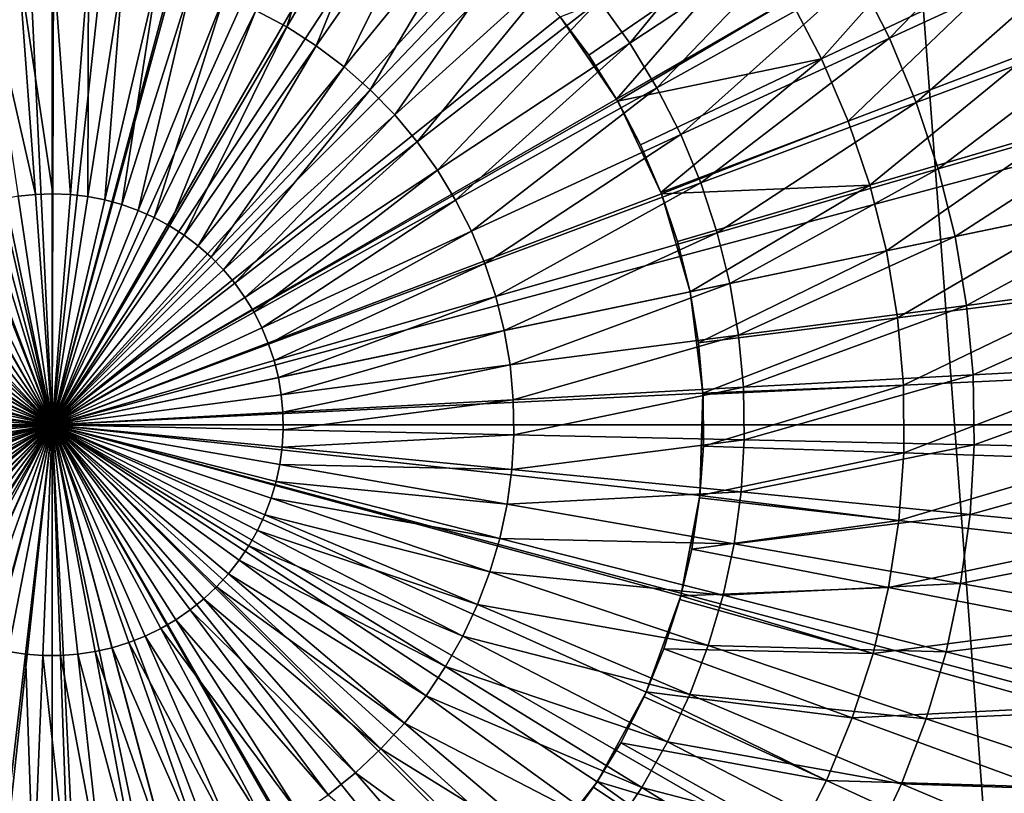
# Model space of a CAD drawing. Extents: x -922 to 922, y -424 to 424.
# Tile 50 of 71: x -1 to 26, y -10 to 11. Entities that reach past the tile are written whole.
import ezdxf

# ---------------------------------------------------------------- set-up
doc = ezdxf.new("R2010")
doc.units = 0
doc.linetypes.add('SOLIDLINE', pattern=[0])
doc.layers.add('Ablaufrosette_Modell_1', color=252, linetype='SOLIDLINE')
doc.layers.add('BE3C_Starlet_Oval_Sil_2740CFXXK', color=252, linetype='SOLIDLINE')

msp = doc.modelspace()

# ---------------------------------------------------------------- linework, layer by layer
at = {"layer": 'Ablaufrosette_Modell_1', "color": 252}
for points in [[(-3.56964, 17.1321, 140.5), (-0.84564, 17.4796, 140.5), (0, 0, 140.5)], [(0, 0, 140.5), (-0.84564, 17.4796, 140.5), (1.89917, 17.3966, 140.5)], [(0, 0, 140.5), (1.89917, 17.3966, 140.5), (4.59723, 16.8854, 140.5)], [(0, 0, 140.5), (-6.20573, 16.3627, 140.5), (-3.56964, 17.1321, 140.5)], [(4.59723, 16.8854, 140.5), (7.18208, 15.9583, 140.5), (0, 0, 140.5)], [(6.29853, 10.6845, 160.114), (8.2038, 16.6855, 159.69), (5.47244, 11.1303, 160.114)], [(6.29853, 10.6845, 160.114), (9.44221, 16.0173, 159.69), (8.2038, 16.6855, 159.69)], [(0, 0, 140.5), (-8.68902, 15.1905, 140.5), (-6.20573, 16.3627, 140.5)], [(0, 0, 140.5), (7.18208, 15.9583, 140.5), (9.59009, 14.6383, 140.5)], [(7.08855, 10.1776, 160.114), (9.44221, 16.0173, 159.69), (6.29853, 10.6845, 160.114)], [(7.08855, 10.1776, 160.114), (10.6265, 15.2573, 159.69), (9.44221, 16.0173, 159.69)], [(-10.9584, 13.6442, 140.5), (-8.68902, 15.1905, 140.5), (0, 0, 140.5)], [(7.83796, 9.61231, 160.114), (10.6265, 15.2573, 159.69), (7.08855, 10.1776, 160.114)], [(7.83796, 9.61231, 160.114), (11.75, 14.4099, 159.69), (10.6265, 15.2573, 159.69)], [(15.5124, 10.2505, 159.69), (19.5747, 15.1804, 159.113), (14.6928, 11.3943, 159.69)], [(15.5124, 10.2505, 159.69), (20.6668, 13.6565, 159.113), (19.5747, 15.1804, 159.113)], [(22.4901, 10.3832, 159.113), (27.0234, 15.0528, 158.383), (21.6404, 12.0544, 159.113)], [(22.4901, 10.3832, 159.113), (28.0844, 12.966, 158.383), (27.0234, 15.0528, 158.383)], [(0, 0, 140.5), (9.59009, 14.6383, 140.5), (11.762, 12.9579, 140.5)], [(8.54248, 8.992, 160.114), (11.75, 14.4099, 159.69), (7.83796, 9.61231, 160.114)], [(8.54248, 8.992, 160.114), (12.8061, 13.48, 159.69), (11.75, 14.4099, 159.69)], [(30.364, 14.4443, 156.5), (26.4063, 10.075, 157.208), (25.5224, 12.1411, 157.208)], [(24.4771, 14.1305, 157.208), (20.6679, 9.83182, 157.798), (19.8215, 11.4428, 157.798)], [(25.5224, 12.1411, 157.208), (20.6679, 9.83182, 157.798), (24.4771, 14.1305, 157.208)], [(0, 0, 140.5), (-12.9579, 11.762, 140.5), (-10.9584, 13.6442, 140.5)], [(16.2432, 9.04798, 159.69), (20.6668, 13.6565, 159.113), (15.5124, 10.2505, 159.69)], [(16.2432, 9.04798, 159.69), (21.6404, 12.0544, 159.113), (20.6668, 13.6565, 159.113)], [(9.19807, 8.32019, 160.114), (12.8061, 13.48, 159.69), (8.54248, 8.992, 160.114)], [(9.19807, 8.32019, 160.114), (13.7889, 12.4729, 159.69), (12.8061, 13.48, 159.69)], [(18.8497, 12.9815, 157.798), (14.4128, 9.92584, 158.272), (13.6411, 10.9561, 158.272)], [(18.8497, 12.9815, 157.798), (15.1558, 8.74936, 158.272), (14.4128, 9.92584, 158.272)], [(19.8215, 11.4428, 157.798), (15.1558, 8.74936, 158.272), (18.8497, 12.9815, 157.798)], [(23.2109, 8.65257, 159.113), (28.0844, 12.966, 158.383), (22.4901, 10.3832, 159.113)], [(23.2109, 8.65257, 159.113), (28.9846, 10.8049, 158.383), (28.0844, 12.966, 158.383)], [(11.762, 12.9579, 140.5), (13.6442, 10.9584, 140.5), (0, 0, 140.5)], [(9.80097, 7.60073, 160.114), (13.7889, 12.4729, 159.69), (9.19807, 8.32019, 160.114)], [(9.80097, 7.60073, 160.114), (14.6928, 11.3943, 159.69), (13.7889, 12.4729, 159.69)], [(-0.45213, 6.18731, 160.384), (-0.90391, 12.3698, 160.114), (-1.83684, 12.2661, 160.114)], [(-0.45213, 6.18731, 160.384), (-1.83684, 12.2661, 160.114), (-0.91877, 6.1354, 160.384)], [(0.0171, 6.20378, 160.384), (0.03419, 12.4028, 160.114), (-0.90391, 12.3698, 160.114)], [(0.0171, 6.20378, 160.384), (-0.90391, 12.3698, 160.114), (-0.45213, 6.18731, 160.384)], [(0.48624, 6.18472, 160.384), (0.03419, 12.4028, 160.114), (0.0171, 6.20378, 160.384)], [(0.48624, 6.18472, 160.384), (0.9721, 12.3647, 160.114), (0.03419, 12.4028, 160.114)], [(0.95259, 6.13024, 160.384), (0.9721, 12.3647, 160.114), (0.48624, 6.18472, 160.384)], [(0.95259, 6.13024, 160.384), (1.90444, 12.2557, 160.114), (0.9721, 12.3647, 160.114)], [(1.41348, 6.04064, 160.384), (1.90444, 12.2557, 160.114), (0.95259, 6.13024, 160.384)], [(1.41348, 6.04064, 160.384), (2.82588, 12.0766, 160.114), (1.90444, 12.2557, 160.114)], [(1.86628, 5.91644, 160.384), (2.82588, 12.0766, 160.114), (1.41348, 6.04064, 160.384)], [(1.86628, 5.91644, 160.384), (3.73112, 11.8283, 160.114), (2.82588, 12.0766, 160.114)], [(16.881, 7.79361, 159.69), (21.6404, 12.0544, 159.113), (16.2432, 9.04798, 159.69)], [(16.881, 7.79361, 159.69), (22.4901, 10.3832, 159.113), (21.6404, 12.0544, 159.113)], [(25.5224, 12.1411, 157.208), (21.3837, 8.15867, 157.798), (20.6679, 9.83182, 157.798)], [(26.4063, 10.075, 157.208), (21.3837, 8.15867, 157.798), (25.5224, 12.1411, 157.208)], [(0, 0, 140.5), (-14.6383, 9.59009, 140.5), (-12.9579, 11.762, 140.5)], [(2.30839, 5.75835, 160.384), (3.73112, 11.8283, 160.114), (1.86628, 5.91644, 160.384)], [(2.30839, 5.75835, 160.384), (4.615, 11.5123, 160.114), (3.73112, 11.8283, 160.114)], [(2.73727, 5.56728, 160.384), (4.615, 11.5123, 160.114), (2.30839, 5.75835, 160.384)], [(2.73727, 5.56728, 160.384), (5.47244, 11.1303, 160.114), (4.615, 11.5123, 160.114)], [(10.3477, 6.83772, 160.114), (14.6928, 11.3943, 159.69), (9.80097, 7.60073, 160.114)], [(10.3477, 6.83772, 160.114), (15.5124, 10.2505, 159.69), (14.6928, 11.3943, 159.69)], [(19.8215, 11.4428, 157.798), (15.1882, 8.6878, 158.272), (15.1558, 8.74936, 158.272)], [(20.6679, 9.83182, 157.798), (15.1882, 8.6878, 158.272), (19.8215, 11.4428, 157.798)], [(3.15048, 5.34431, 160.384), (5.47244, 11.1303, 160.114), (2.73727, 5.56728, 160.384)], [(3.15048, 5.34431, 160.384), (6.29853, 10.6845, 160.114), (5.47244, 11.1303, 160.114)], [(0, 0, 140.5), (13.6442, 10.9584, 140.5), (15.1905, 8.68902, 140.5)], [(13.6442, 10.9584, 140.5), (13.6411, 10.9561, 158.272), (14.4128, 9.92584, 158.272)], [(15.1558, 8.74936, 158.272), (15.1905, 8.68902, 140.5), (13.6442, 10.9584, 140.5)], [(15.1558, 8.74936, 158.272), (13.6442, 10.9584, 140.5), (14.4128, 9.92584, 158.272)], [(3.54564, 5.09074, 160.384), (6.29853, 10.6845, 160.114), (3.15048, 5.34431, 160.384)], [(3.54564, 5.09074, 160.384), (7.08855, 10.1776, 160.114), (6.29853, 10.6845, 160.114)], [(23.7988, 6.87237, 159.113), (28.9846, 10.8049, 158.383), (23.2109, 8.65257, 159.113)], [(23.7988, 6.87237, 159.113), (29.7187, 8.58185, 158.383), (28.9846, 10.8049, 158.383)], [(17.4221, 6.4946, 159.69), (22.4901, 10.3832, 159.113), (16.881, 7.79361, 159.69)], [(17.4221, 6.4946, 159.69), (23.2109, 8.65257, 159.113), (22.4901, 10.3832, 159.113)], [(3.92049, 4.80801, 160.384), (7.08855, 10.1776, 160.114), (3.54564, 5.09074, 160.384)], [(3.92049, 4.80801, 160.384), (7.83796, 9.61231, 160.114), (7.08855, 10.1776, 160.114)], [(10.8352, 6.03555, 160.114), (15.5124, 10.2505, 159.69), (10.3477, 6.83772, 160.114)], [(10.8352, 6.03555, 160.114), (16.2432, 9.04798, 159.69), (15.5124, 10.2505, 159.69)], [(26.4063, 10.075, 157.208), (21.9643, 6.43394, 157.798), (21.3837, 8.15867, 157.798)], [(26.4063, 10.075, 157.208), (27.1233, 7.94513, 157.208), (21.9643, 6.43394, 157.798)], [(20.6679, 9.83182, 157.798), (15.803, 7.51757, 158.272), (15.1882, 8.6878, 158.272)], [(16.3504, 6.23826, 158.272), (15.803, 7.51757, 158.272), (20.6679, 9.83182, 157.798)], [(20.6679, 9.83182, 157.798), (21.3837, 8.15867, 157.798), (16.3504, 6.23826, 158.272)], [(-15.9583, 7.18208, 140.5), (-14.6383, 9.59009, 140.5), (0, 0, 140.5)], [(4.27289, 4.49774, 160.384), (7.83796, 9.61231, 160.114), (3.92049, 4.80801, 160.384)], [(4.27289, 4.49774, 160.384), (8.54248, 8.992, 160.114), (7.83796, 9.61231, 160.114)], [(11.2607, 5.19881, 160.114), (16.2432, 9.04798, 159.69), (10.8352, 6.03555, 160.114)], [(11.2607, 5.19881, 160.114), (16.881, 7.79361, 159.69), (16.2432, 9.04798, 159.69)], [(4.60081, 4.1617, 160.384), (8.54248, 8.992, 160.114), (4.27289, 4.49774, 160.384)], [(4.60081, 4.1617, 160.384), (9.19807, 8.32019, 160.114), (8.54248, 8.992, 160.114)], [(15.1882, 8.6878, 158.272), (15.1905, 8.68902, 140.5), (15.1558, 8.74936, 158.272)], [(0, 0, 140.5), (15.1905, 8.68902, 140.5), (16.3627, 6.20573, 140.5)], [(15.1882, 8.6878, 158.272), (15.803, 7.51757, 158.272), (15.1905, 8.68902, 140.5)], [(15.1905, 8.68902, 140.5), (15.803, 7.51757, 158.272), (16.3504, 6.23826, 158.272)], [(15.1905, 8.68902, 140.5), (16.3504, 6.23826, 158.272), (16.3627, 6.20573, 140.5)], [(17.8634, 5.15839, 159.69), (23.2109, 8.65257, 159.113), (17.4221, 6.4946, 159.69)], [(17.8634, 5.15839, 159.69), (23.7988, 6.87237, 159.113), (23.2109, 8.65257, 159.113)], [(24.2504, 5.05281, 159.113), (29.7187, 8.58185, 158.383), (23.7988, 6.87237, 159.113)], [(24.2504, 5.05281, 159.113), (30.2826, 6.30969, 158.383), (29.7187, 8.58185, 158.383)], [(4.90238, 3.80183, 160.384), (9.19807, 8.32019, 160.114), (4.60081, 4.1617, 160.384)], [(4.90238, 3.80183, 160.384), (9.80097, 7.60073, 160.114), (9.19807, 8.32019, 160.114)], [(21.3837, 8.15867, 157.798), (16.3615, 6.2053, 158.272), (16.3504, 6.23826, 158.272)], [(21.3837, 8.15867, 157.798), (21.9643, 6.43394, 157.798), (16.3615, 6.2053, 158.272)], [(27.1233, 7.94513, 157.208), (22.4061, 4.66853, 157.798), (21.9643, 6.43394, 157.798)], [(27.6688, 5.76506, 157.208), (22.4061, 4.66853, 157.798), (27.1233, 7.94513, 157.208)], [(11.6216, 4.3323, 160.114), (16.881, 7.79361, 159.69), (11.2607, 5.19881, 160.114)], [(11.6216, 4.3323, 160.114), (17.4221, 6.4946, 159.69), (16.881, 7.79361, 159.69)], [(5.17587, 3.42018, 160.384), (9.80097, 7.60073, 160.114), (4.90238, 3.80183, 160.384)], [(5.17587, 3.42018, 160.384), (10.3477, 6.83772, 160.114), (9.80097, 7.60073, 160.114)], [(0, 0, 140.5), (-16.8854, 4.59723, 140.5), (-15.9583, 7.18208, 140.5)], [(5.41971, 3.01894, 160.384), (10.3477, 6.83772, 160.114), (5.17587, 3.42018, 160.384)], [(5.41971, 3.01894, 160.384), (10.8352, 6.03555, 160.114), (10.3477, 6.83772, 160.114)], [(18.2023, 3.79263, 159.69), (23.7988, 6.87237, 159.113), (17.8634, 5.15839, 159.69)], [(18.2023, 3.79263, 159.69), (24.2504, 5.05281, 159.113), (23.7988, 6.87237, 159.113)], [(11.916, 3.44096, 160.114), (17.4221, 6.4946, 159.69), (11.6216, 4.3323, 160.114)], [(11.916, 3.44096, 160.114), (17.8634, 5.15839, 159.69), (17.4221, 6.4946, 159.69)], [(21.9643, 6.43394, 157.798), (16.7943, 4.9195, 158.272), (16.3615, 6.2053, 158.272)], [(21.9643, 6.43394, 157.798), (17.1321, 3.56964, 158.272), (16.7943, 4.9195, 158.272)], [(22.4061, 4.66853, 157.798), (17.1321, 3.56964, 158.272), (21.9643, 6.43394, 157.798)], [(-0.91877, 6.1354, 160.384), (-1.38015, 6.04834, 160.384), (0, 0, 160.5)], [(-0.45213, 6.18731, 160.384), (-0.91877, 6.1354, 160.384), (0, 0, 160.5)], [(0, 0, 160.5), (0.0171, 6.20378, 160.384), (-0.45213, 6.18731, 160.384)], [(16.3627, 6.20573, 140.5), (17.1321, 3.56964, 140.5), (0, 0, 140.5)], [(0.48624, 6.18472, 160.384), (0.0171, 6.20378, 160.384), (0, 0, 160.5)], [(0.95259, 6.13024, 160.384), (0.48624, 6.18472, 160.384), (0, 0, 160.5)], [(0, 0, 160.5), (1.41348, 6.04064, 160.384), (0.95259, 6.13024, 160.384)], [(16.3627, 6.20573, 140.5), (16.3504, 6.23826, 158.272), (16.3615, 6.2053, 158.272)], [(16.3627, 6.20573, 140.5), (16.3615, 6.2053, 158.272), (16.7943, 4.9195, 158.272)], [(16.3627, 6.20573, 140.5), (16.7943, 4.9195, 158.272), (17.1321, 3.56964, 140.5)], [(24.5631, 3.20432, 159.113), (30.2826, 6.30969, 158.383), (24.2504, 5.05281, 159.113)], [(24.5631, 3.20432, 159.113), (30.6731, 4.00138, 158.383), (30.2826, 6.30969, 158.383)], [(-1.83363, 5.92664, 160.384), (-2.2766, 5.77099, 160.384), (0, 0, 160.5)], [(0, 0, 160.5), (-1.38015, 6.04834, 160.384), (-1.83363, 5.92664, 160.384)], [(1.86628, 5.91644, 160.384), (1.41348, 6.04064, 160.384), (0, 0, 160.5)], [(2.30839, 5.75835, 160.384), (1.86628, 5.91644, 160.384), (0, 0, 160.5)], [(5.6325, 2.60041, 160.384), (10.8352, 6.03555, 160.114), (5.41971, 3.01894, 160.384)], [(5.6325, 2.60041, 160.384), (11.2607, 5.19881, 160.114), (10.8352, 6.03555, 160.114)], [(0, 0, 160.5), (-2.70654, 5.58228, 160.384), (-3.12097, 5.36161, 160.384)], [(-2.2766, 5.77099, 160.384), (-2.70654, 5.58228, 160.384), (0, 0, 160.5)], [(0, 0, 160.5), (2.73727, 5.56728, 160.384), (2.30839, 5.75835, 160.384)], [(3.15048, 5.34431, 160.384), (2.73727, 5.56728, 160.384), (0, 0, 160.5)], [(27.6688, 5.76506, 157.208), (22.7062, 2.8736, 157.798), (22.4061, 4.66853, 157.798)], [(28.0393, 3.54855, 157.208), (22.7062, 2.8736, 157.798), (27.6688, 5.76506, 157.208)], [(-3.12097, 5.36161, 160.384), (-3.51752, 5.11022, 160.384), (0, 0, 160.5)], [(3.54564, 5.09074, 160.384), (3.15048, 5.34431, 160.384), (0, 0, 160.5)], [(-3.51752, 5.11022, 160.384), (-3.89392, 4.82955, 160.384), (0, 0, 160.5)], [(0, 0, 160.5), (3.92049, 4.80801, 160.384), (3.54564, 5.09074, 160.384)], [(5.81304, 2.16698, 160.384), (11.2607, 5.19881, 160.114), (5.6325, 2.60041, 160.384)], [(5.81304, 2.16698, 160.384), (11.6216, 4.3323, 160.114), (11.2607, 5.19881, 160.114)], [(12.1421, 2.52992, 160.114), (17.8634, 5.15839, 159.69), (11.916, 3.44096, 160.114)], [(12.1421, 2.52992, 160.114), (18.2023, 3.79263, 159.69), (17.8634, 5.15839, 159.69)], [(18.437, 2.40515, 159.69), (24.2504, 5.05281, 159.113), (18.2023, 3.79263, 159.69)], [(18.437, 2.40515, 159.69), (24.5631, 3.20432, 159.113), (24.2504, 5.05281, 159.113)], [(0, 0, 160.5), (-3.89392, 4.82955, 160.384), (-4.24802, 4.52123, 160.384)], [(4.27289, 4.49774, 160.384), (3.92049, 4.80801, 160.384), (0, 0, 160.5)], [(17.1321, 3.56964, 140.5), (16.7943, 4.9195, 158.272), (17.1321, 3.56964, 158.272)], [(0, 0, 140.5), (-17.3966, 1.89917, 140.5), (-16.8854, 4.59723, 140.5)], [(-4.24802, 4.52123, 160.384), (-4.57779, 4.18701, 160.384), (0, 0, 160.5)], [(4.60081, 4.1617, 160.384), (4.27289, 4.49774, 160.384), (0, 0, 160.5)], [(22.4061, 4.66853, 157.798), (17.3615, 2.19721, 158.272), (17.1321, 3.56964, 158.272)], [(22.7062, 2.8736, 157.798), (17.3615, 2.19721, 158.272), (22.4061, 4.66853, 157.798)], [(5.96028, 1.72115, 160.384), (11.6216, 4.3323, 160.114), (5.81304, 2.16698, 160.384)], [(5.96028, 1.72115, 160.384), (11.916, 3.44096, 160.114), (11.6216, 4.3323, 160.114)], [(-4.57779, 4.18701, 160.384), (-4.88134, 3.8288, 160.384), (0, 0, 160.5)], [(0, 0, 160.5), (4.90238, 3.80183, 160.384), (4.60081, 4.1617, 160.384)], [(24.7351, 1.33746, 159.113), (30.6731, 4.00138, 158.383), (24.5631, 3.20432, 159.113)], [(24.7351, 1.33746, 159.113), (30.8879, 1.67015, 158.383), (30.6731, 4.00138, 158.383)], [(0, 0, 160.5), (-4.88134, 3.8288, 160.384), (-5.15693, 3.44867, 160.384)], [(5.17587, 3.42018, 160.384), (4.90238, 3.80183, 160.384), (0, 0, 160.5)], [(12.2986, 1.60438, 160.114), (18.2023, 3.79263, 159.69), (12.1421, 2.52992, 160.114)], [(12.2986, 1.60438, 160.114), (18.437, 2.40515, 159.69), (18.2023, 3.79263, 159.69)], [(-5.15693, 3.44867, 160.384), (-5.40298, 3.04878, 160.384), (0, 0, 160.5)], [(0, 0, 140.5), (17.1321, 3.56964, 140.5), (17.4796, 0.84564, 140.5)], [(6.07337, 1.26545, 160.384), (11.916, 3.44096, 160.114), (5.96028, 1.72115, 160.384)], [(6.07337, 1.26545, 160.384), (12.1421, 2.52992, 160.114), (11.916, 3.44096, 160.114)], [(17.1321, 3.56964, 140.5), (17.3615, 2.19721, 158.272), (17.4796, 0.84564, 140.5)], [(17.1321, 3.56964, 140.5), (17.1321, 3.56964, 158.272), (17.3615, 2.19721, 158.272)], [(28.0393, 3.54855, 157.208), (22.8627, 1.06051, 157.798), (22.7062, 2.8736, 157.798)], [(28.2326, 1.3096, 157.208), (22.8627, 1.06051, 157.798), (28.0393, 3.54855, 157.208)], [(5.41971, 3.01894, 160.384), (5.17587, 3.42018, 160.384), (0, 0, 160.5)], [(18.5661, 1.0039, 159.69), (24.5631, 3.20432, 159.113), (18.437, 2.40515, 159.69)], [(18.5661, 1.0039, 159.69), (24.7351, 1.33746, 159.113), (24.5631, 3.20432, 159.113)], [(-5.40298, 3.04878, 160.384), (-5.61808, 2.63143, 160.384), (0, 0, 160.5)], [(0, 0, 160.5), (5.6325, 2.60041, 160.384), (5.41971, 3.01894, 160.384)], [(22.7062, 2.8736, 157.798), (17.4782, 0.84553, 158.272), (17.3615, 2.19721, 158.272)], [(22.8627, 1.06051, 157.798), (17.4782, 0.84553, 158.272), (22.7062, 2.8736, 157.798)], [(0, 0, 160.5), (-5.61808, 2.63143, 160.384), (-5.801, 2.199, 160.384)], [(5.81304, 2.16698, 160.384), (5.6325, 2.60041, 160.384), (0, 0, 160.5)], [(6.15168, 0.8025, 160.384), (12.1421, 2.52992, 160.114), (6.07337, 1.26545, 160.384)], [(6.15168, 0.8025, 160.384), (12.2986, 1.60438, 160.114), (12.1421, 2.52992, 160.114)], [(12.3847, 0.66966, 160.114), (18.437, 2.40515, 159.69), (12.2986, 1.60438, 160.114)], [(12.3847, 0.66966, 160.114), (18.5661, 1.0039, 159.69), (18.437, 2.40515, 159.69)], [(-5.801, 2.199, 160.384), (-5.9507, 1.75398, 160.384), (0, 0, 160.5)], [(5.96028, 1.72115, 160.384), (5.81304, 2.16698, 160.384), (0, 0, 160.5)], [(17.4796, 0.84564, 140.5), (17.3615, 2.19721, 158.272), (17.4782, 0.84553, 158.272)], [(-17.4796, -0.84564, 140.5), (-17.3966, 1.89917, 140.5), (0, 0, 140.5)], [(-5.9507, 1.75398, 160.384), (-6.0663, 1.29892, 160.384), (0, 0, 160.5)], [(0, 0, 160.5), (6.07337, 1.26545, 160.384), (5.96028, 1.72115, 160.384)], [(6.19476, 0.33496, 160.384), (12.2986, 1.60438, 160.114), (6.15168, 0.8025, 160.384)], [(6.19476, 0.33496, 160.384), (12.3847, 0.66966, 160.114), (12.2986, 1.60438, 160.114)], [(24.7654, -0.53705, 159.113), (30.8879, 1.67015, 158.383), (24.7351, 1.33746, 159.113)], [(24.7654, -0.53705, 159.113), (30.9257, -0.67064, 158.383), (30.8879, 1.67015, 158.383)], [(18.5889, -0.40311, 159.69), (24.7351, 1.33746, 159.113), (18.5661, 1.0039, 159.69)], [(18.5889, -0.40311, 159.69), (24.7654, -0.53705, 159.113), (24.7351, 1.33746, 159.113)], [(0, 0, 160.5), (-6.0663, 1.29892, 160.384), (-6.14717, 0.83641, 160.384)], [(6.15168, 0.8025, 160.384), (6.07337, 1.26545, 160.384), (0, 0, 160.5)], [(22.8627, 1.06051, 157.798), (17.4812, 0.81088, 158.272), (17.4782, 0.84553, 158.272)], [(17.4904, -0.58056, 158.272), (17.4812, 0.81088, 158.272), (22.8627, 1.06051, 157.798)], [(22.8627, 1.06051, 157.798), (22.8747, -0.75929, 157.798), (17.4904, -0.58056, 158.272)], [(28.2326, 1.3096, 157.208), (22.8747, -0.75929, 157.798), (22.8627, 1.06051, 157.798)], [(28.2474, -0.93763, 157.208), (22.8747, -0.75929, 157.798), (28.2326, 1.3096, 157.208)], [(-6.14717, 0.83641, 160.384), (-6.19282, 0.36911, 160.384), (0, 0, 160.5)], [(0, 0, 140.5), (17.4796, 0.84564, 140.5), (17.3966, -1.89917, 140.5)], [(0, 0, 160.5), (6.19476, 0.33496, 160.384), (6.15168, 0.8025, 160.384)], [(12.3999, -0.2689, 160.114), (18.5661, 1.0039, 159.69), (12.3847, 0.66966, 160.114)], [(12.3999, -0.2689, 160.114), (18.5889, -0.40311, 159.69), (18.5661, 1.0039, 159.69)], [(17.4796, 0.84564, 140.5), (17.4782, 0.84553, 158.272), (17.3966, -1.89917, 140.5)], [(17.3966, -1.89917, 140.5), (17.4782, 0.84553, 158.272), (17.4812, 0.81088, 158.272)], [(17.3966, -1.89917, 140.5), (17.4812, 0.81088, 158.272), (17.4904, -0.58056, 158.272)], [(6.20235, -0.1345, 160.384), (12.3847, 0.66966, 160.114), (6.19476, 0.33496, 160.384)], [(6.20235, -0.1345, 160.384), (12.3999, -0.2689, 160.114), (12.3847, 0.66966, 160.114)], [(-6.19282, 0.36911, 160.384), (-6.203, -0.1003, 160.384), (0, 0, 160.5)], [(6.20235, -0.1345, 160.384), (6.19476, 0.33496, 160.384), (0, 0, 160.5)], [(-17.1321, -3.56964, 140.5), (-17.4796, -0.84564, 140.5), (0, 0, 140.5)], [(0, 0, 140.5), (-16.3627, -6.20573, 140.5), (-17.1321, -3.56964, 140.5)], [(0, 0, 140.5), (-15.1905, -8.68902, 140.5), (-16.3627, -6.20573, 140.5)], [(-13.6442, -10.9584, 140.5), (-15.1905, -8.68902, 140.5), (0, 0, 140.5)], [(0, 0, 140.5), (-11.762, -12.9579, 140.5), (-13.6442, -10.9584, 140.5)], [(0, 0, 140.5), (-9.59009, -14.6383, 140.5), (-11.762, -12.9579, 140.5)], [(-7.18208, -15.9583, 140.5), (-9.59009, -14.6383, 140.5), (0, 0, 140.5)], [(0, 0, 140.5), (-4.59723, -16.8854, 140.5), (-7.18208, -15.9583, 140.5)], [(0, 0, 160.5), (-6.203, -0.1003, 160.384), (-6.17765, -0.56914, 160.384)], [(-6.17765, -0.56914, 160.384), (-6.11691, -1.03472, 160.384), (0, 0, 160.5)], [(-6.11691, -1.03472, 160.384), (-6.02114, -1.49437, 160.384), (0, 0, 160.5)], [(0, 0, 160.5), (-6.02114, -1.49437, 160.384), (-5.89088, -1.94546, 160.384)], [(-5.89088, -1.94546, 160.384), (-5.72687, -2.38541, 160.384), (0, 0, 160.5)], [(-5.72687, -2.38541, 160.384), (-5.53007, -2.81169, 160.384), (0, 0, 160.5)], [(0, 0, 160.5), (-5.53007, -2.81169, 160.384), (-5.30158, -3.22187, 160.384)], [(-5.30158, -3.22187, 160.384), (-5.04273, -3.61359, 160.384), (0, 0, 160.5)], [(-5.04273, -3.61359, 160.384), (-4.755, -3.98462, 160.384), (0, 0, 160.5)], [(0, 0, 160.5), (-4.755, -3.98462, 160.384), (-4.44003, -4.33282, 160.384)], [(0, 0, 140.5), (-1.89917, -17.3966, 140.5), (-4.59723, -16.8854, 140.5)], [(-4.44003, -4.33282, 160.384), (-4.09963, -4.65621, 160.384), (0, 0, 160.5)], [(-4.09963, -4.65621, 160.384), (-3.73574, -4.95292, 160.384), (0, 0, 160.5)], [(0, 0, 160.5), (-3.73574, -4.95292, 160.384), (-3.35046, -5.22127, 160.384)], [(-3.35046, -5.22127, 160.384), (-2.94599, -5.45971, 160.384), (0, 0, 160.5)], [(-2.94599, -5.45971, 160.384), (-2.52464, -5.66687, 160.384), (0, 0, 160.5)], [(0, 0, 160.5), (-2.52464, -5.66687, 160.384), (-2.08883, -5.84158, 160.384)], [(-2.08883, -5.84158, 160.384), (-1.64106, -5.98282, 160.384), (0, 0, 160.5)], [(0.84564, -17.4796, 140.5), (-1.89917, -17.3966, 140.5), (0, 0, 140.5)], [(-1.64106, -5.98282, 160.384), (-1.18388, -6.0898, 160.384), (0, 0, 160.5)], [(0, 0, 160.5), (-1.18388, -6.0898, 160.384), (-0.71993, -6.16189, 160.384)], [(-0.71993, -6.16189, 160.384), (-0.25185, -6.19869, 160.384), (0, 0, 160.5)], [(-0.25185, -6.19869, 160.384), (0.21767, -6.19999, 160.384), (0, 0, 160.5)], [(0, 0, 160.5), (0.21767, -6.19999, 160.384), (0.68594, -6.16577, 160.384)], [(0, 0, 160.5), (1.60804, -5.99178, 160.384), (2.05659, -5.85301, 160.384)], [(1.15029, -6.09623, 160.384), (1.60804, -5.99178, 160.384), (0, 0, 160.5)], [(0.68594, -6.16577, 160.384), (1.15029, -6.09623, 160.384), (0, 0, 160.5)], [(0, 0, 160.5), (2.91584, -5.47587, 160.384), (3.32162, -5.23966, 160.384)], [(2.49335, -5.68071, 160.384), (2.91584, -5.47587, 160.384), (0, 0, 160.5)], [(2.05659, -5.85301, 160.384), (2.49335, -5.68071, 160.384), (0, 0, 160.5)], [(0, 0, 160.5), (4.07389, -4.67874, 160.384), (4.41607, -4.35724, 160.384)], [(3.70838, -4.97345, 160.384), (4.07389, -4.67874, 160.384), (0, 0, 160.5)], [(3.32162, -5.23966, 160.384), (3.70838, -4.97345, 160.384), (0, 0, 160.5)], [(0, 0, 160.5), (5.02273, -3.64135, 160.384), (5.28374, -3.25105, 160.384)], [(4.73296, -4.01078, 160.384), (5.02273, -3.64135, 160.384), (0, 0, 160.5)], [(4.41607, -4.35724, 160.384), (4.73296, -4.01078, 160.384), (0, 0, 160.5)], [(0, 0, 160.5), (5.71363, -2.41695, 160.384), (5.88006, -1.97791, 160.384)], [(5.51448, -2.84214, 160.384), (5.71363, -2.41695, 160.384), (0, 0, 160.5)], [(5.28374, -3.25105, 160.384), (5.51448, -2.84214, 160.384), (0, 0, 160.5)], [(0, 0, 160.5), (6.11111, -1.06843, 160.384), (6.17441, -0.60319, 160.384)], [(6.01281, -1.52754, 160.384), (6.11111, -1.06843, 160.384), (0, 0, 160.5)], [(5.88006, -1.97791, 160.384), (6.01281, -1.52754, 160.384), (0, 0, 160.5)], [(6.17441, -0.60319, 160.384), (6.20235, -0.1345, 160.384), (0, 0, 160.5)], [(8.68902, -15.1905, 140.5), (6.20573, -16.3627, 140.5), (0, 0, 140.5)], [(0, 0, 140.5), (6.20573, -16.3627, 140.5), (3.56964, -17.1321, 140.5)], [(0, 0, 140.5), (3.56964, -17.1321, 140.5), (0.84564, -17.4796, 140.5)], [(14.6383, -9.59009, 140.5), (12.9579, -11.762, 140.5), (0, 0, 140.5)], [(0, 0, 140.5), (12.9579, -11.762, 140.5), (10.9584, -13.6442, 140.5)], [(0, 0, 140.5), (10.9584, -13.6442, 140.5), (8.68902, -15.1905, 140.5)], [(17.3966, -1.89917, 140.5), (16.8854, -4.59723, 140.5), (0, 0, 140.5)], [(0, 0, 140.5), (16.8854, -4.59723, 140.5), (15.9583, -7.18208, 140.5)], [(0, 0, 140.5), (15.9583, -7.18208, 140.5), (14.6383, -9.59009, 140.5)], [(6.17441, -0.60319, 160.384), (12.3999, -0.2689, 160.114), (6.20235, -0.1345, 160.384)], [(6.17441, -0.60319, 160.384), (12.3441, -1.20592, 160.114), (12.3999, -0.2689, 160.114)], [(12.3441, -1.20592, 160.114), (18.5889, -0.40311, 159.69), (12.3999, -0.2689, 160.114)], [(12.3441, -1.20592, 160.114), (18.5051, -1.80781, 159.69), (18.5889, -0.40311, 159.69)], [(18.5051, -1.80781, 159.69), (24.7654, -0.53705, 159.113), (18.5889, -0.40311, 159.69)], [(6.11111, -1.06843, 160.384), (12.3441, -1.20592, 160.114), (6.17441, -0.60319, 160.384)], [(22.8747, -0.75929, 157.798), (17.394, -1.89898, 158.272), (17.4904, -0.58056, 158.272)], [(17.394, -1.89898, 158.272), (17.3966, -1.89917, 140.5), (17.4904, -0.58056, 158.272)], [(22.8747, -0.75929, 157.798), (22.7421, -2.57428, 157.798), (17.394, -1.89898, 158.272)], [(18.5051, -1.80781, 159.69), (24.6539, -2.40849, 159.113), (24.7654, -0.53705, 159.113)], [(28.2474, -0.93763, 157.208), (22.7421, -2.57428, 157.798), (22.8747, -0.75929, 157.798)], [(24.6539, -2.40849, 159.113), (30.9257, -0.67064, 158.383), (24.7654, -0.53705, 159.113)], [(24.6539, -2.40849, 159.113), (30.7864, -3.0076, 158.383), (30.9257, -0.67064, 158.383)], [(28.2474, -0.93763, 157.208), (28.0836, -3.17892, 157.208), (22.7421, -2.57428, 157.798)], [(6.01281, -1.52754, 160.384), (12.2175, -2.13603, 160.114), (6.11111, -1.06843, 160.384)], [(6.11111, -1.06843, 160.384), (12.2175, -2.13603, 160.114), (12.3441, -1.20592, 160.114)], [(12.2175, -2.13603, 160.114), (18.5051, -1.80781, 159.69), (12.3441, -1.20592, 160.114)], [(5.88006, -1.97791, 160.384), (12.021, -3.05391, 160.114), (6.01281, -1.52754, 160.384)], [(6.01281, -1.52754, 160.384), (12.021, -3.05391, 160.114), (12.2175, -2.13603, 160.114)], [(12.2175, -2.13603, 160.114), (18.3154, -3.20215, 159.69), (18.5051, -1.80781, 159.69)], [(18.3154, -3.20215, 159.69), (24.6539, -2.40849, 159.113), (18.5051, -1.80781, 159.69)], [(5.71363, -2.41695, 160.384), (11.7556, -3.95429, 160.114), (5.88006, -1.97791, 160.384)], [(5.88006, -1.97791, 160.384), (11.7556, -3.95429, 160.114), (12.021, -3.05391, 160.114)], [(17.389, -1.96834, 158.272), (16.8854, -4.59723, 140.5), (17.394, -1.89898, 158.272)], [(17.394, -1.89898, 158.272), (16.8854, -4.59723, 140.5), (17.3966, -1.89917, 140.5)], [(17.389, -1.96834, 158.272), (17.1776, -3.34367, 158.272), (16.8854, -4.59723, 140.5)], [(22.7421, -2.57428, 157.798), (17.1776, -3.34367, 158.272), (17.389, -1.96834, 158.272)], [(22.7421, -2.57428, 157.798), (17.389, -1.96834, 158.272), (17.394, -1.89898, 158.272)], [(12.021, -3.05391, 160.114), (18.3154, -3.20215, 159.69), (12.2175, -2.13603, 160.114)], [(5.51448, -2.84214, 160.384), (11.4229, -4.83203, 160.114), (5.71363, -2.41695, 160.384)], [(5.71363, -2.41695, 160.384), (11.4229, -4.83203, 160.114), (11.7556, -3.95429, 160.114)], [(22.7421, -2.57428, 157.798), (22.4656, -4.37301, 157.798), (17.1776, -3.34367, 158.272)], [(18.3154, -3.20215, 159.69), (24.4011, -4.26613, 159.113), (24.6539, -2.40849, 159.113)], [(28.0836, -3.17892, 157.208), (22.4656, -4.37301, 157.798), (22.7421, -2.57428, 157.798)], [(24.4011, -4.26613, 159.113), (30.7864, -3.0076, 158.383), (24.6539, -2.40849, 159.113)], [(5.28374, -3.25105, 160.384), (11.0247, -5.68209, 160.114), (5.51448, -2.84214, 160.384)], [(5.51448, -2.84214, 160.384), (11.0247, -5.68209, 160.114), (11.4229, -4.83203, 160.114)], [(11.7556, -3.95429, 160.114), (18.0208, -4.57815, 159.69), (12.021, -3.05391, 160.114)], [(12.021, -3.05391, 160.114), (18.0208, -4.57815, 159.69), (18.3154, -3.20215, 159.69)], [(24.4011, -4.26613, 159.113), (30.4708, -5.32732, 158.383), (30.7864, -3.0076, 158.383)], [(5.02273, -3.64135, 160.384), (10.5634, -6.4996, 160.114), (5.28374, -3.25105, 160.384)], [(5.28374, -3.25105, 160.384), (10.5634, -6.4996, 160.114), (11.0247, -5.68209, 160.114)], [(22.4656, -4.37301, 157.798), (16.8816, -4.59634, 158.272), (17.1776, -3.34367, 158.272)], [(16.8854, -4.59723, 140.5), (17.1776, -3.34367, 158.272), (16.8816, -4.59634, 158.272)], [(18.0208, -4.57815, 159.69), (24.4011, -4.26613, 159.113), (18.3154, -3.20215, 159.69)], [(28.0836, -3.17892, 157.208), (27.7423, -5.40013, 157.208), (22.4656, -4.37301, 157.798)], [(4.73296, -4.01078, 160.384), (10.0416, -7.27988, 160.114), (5.02273, -3.64135, 160.384)], [(5.02273, -3.64135, 160.384), (10.0416, -7.27988, 160.114), (10.5634, -6.4996, 160.114)], [(11.4229, -4.83203, 160.114), (17.6229, -5.92793, 159.69), (11.7556, -3.95429, 160.114)], [(11.7556, -3.95429, 160.114), (17.6229, -5.92793, 159.69), (18.0208, -4.57815, 159.69)], [(4.41607, -4.35724, 160.384), (9.46226, -8.01846, 160.114), (4.73296, -4.01078, 160.384)], [(4.73296, -4.01078, 160.384), (9.46226, -8.01846, 160.114), (10.0416, -7.27988, 160.114)], [(4.07389, -4.67874, 160.384), (8.82874, -8.71112, 160.114), (4.41607, -4.35724, 160.384)], [(4.41607, -4.35724, 160.384), (8.82874, -8.71112, 160.114), (9.46226, -8.01846, 160.114)], [(22.4656, -4.37301, 157.798), (22.0472, -6.14408, 157.798), (16.8816, -4.59634, 158.272)], [(18.0208, -4.57815, 159.69), (24.0086, -6.09934, 159.113), (24.4011, -4.26613, 159.113)], [(27.7423, -5.40013, 157.208), (22.0472, -6.14408, 157.798), (22.4656, -4.37301, 157.798)], [(24.0086, -6.09934, 159.113), (30.4708, -5.32732, 158.383), (24.4011, -4.26613, 159.113)], [(3.70838, -4.97345, 160.384), (8.14464, -9.35387, 160.114), (4.07389, -4.67874, 160.384)], [(4.07389, -4.67874, 160.384), (8.14464, -9.35387, 160.114), (8.82874, -8.71112, 160.114)], [(16.4311, -6.02236, 158.272), (15.9583, -7.18208, 140.5), (16.8854, -4.59723, 140.5)], [(16.4311, -6.02236, 158.272), (16.8854, -4.59723, 140.5), (16.8576, -4.69787, 158.272)], [(22.0472, -6.14408, 157.798), (16.4311, -6.02236, 158.272), (16.8576, -4.69787, 158.272)], [(22.0472, -6.14408, 157.798), (16.8576, -4.69787, 158.272), (16.8816, -4.59634, 158.272)], [(16.8854, -4.59723, 140.5), (16.8816, -4.59634, 158.272), (16.8576, -4.69787, 158.272)], [(17.6229, -5.92793, 159.69), (24.0086, -6.09934, 159.113), (18.0208, -4.57815, 159.69)], [(3.32162, -5.23966, 160.384), (7.41389, -9.94305, 160.114), (3.70838, -4.97345, 160.384)], [(3.70838, -4.97345, 160.384), (7.41389, -9.94305, 160.114), (8.14464, -9.35387, 160.114)], [(11.0247, -5.68209, 160.114), (17.1241, -7.24376, 159.69), (11.4229, -4.83203, 160.114)], [(11.4229, -4.83203, 160.114), (17.1241, -7.24376, 159.69), (17.6229, -5.92793, 159.69)], [(2.91584, -5.47587, 160.384), (6.64068, -10.4753, 160.114), (3.32162, -5.23966, 160.384)], [(3.32162, -5.23966, 160.384), (6.64068, -10.4753, 160.114), (7.41389, -9.94305, 160.114)], [(2.49335, -5.68071, 160.384), (5.82943, -10.9475, 160.114), (2.91584, -5.47587, 160.384)], [(2.91584, -5.47587, 160.384), (5.82943, -10.9475, 160.114), (6.64068, -10.4753, 160.114)], [(27.7423, -5.40013, 157.208), (27.2256, -7.58719, 157.208), (22.0472, -6.14408, 157.798)], [(24.0086, -6.09934, 159.113), (29.9806, -7.61653, 158.383), (30.4708, -5.32732, 158.383)], [(2.05659, -5.85301, 160.384), (4.98479, -11.357, 160.114), (2.49335, -5.68071, 160.384)], [(2.49335, -5.68071, 160.384), (4.98479, -11.357, 160.114), (5.82943, -10.9475, 160.114)], [(10.5634, -6.4996, 160.114), (16.5273, -8.51809, 159.69), (11.0247, -5.68209, 160.114)], [(11.0247, -5.68209, 160.114), (16.5273, -8.51809, 159.69), (17.1241, -7.24376, 159.69)], [(1.15029, -6.09623, 160.384), (3.21485, -11.9789, 160.114), (1.60804, -5.99178, 160.384)], [(1.60804, -5.99178, 160.384), (4.11159, -11.7015, 160.114), (2.05659, -5.85301, 160.384)], [(1.60804, -5.99178, 160.384), (3.21485, -11.9789, 160.114), (4.11159, -11.7015, 160.114)], [(2.05659, -5.85301, 160.384), (4.11159, -11.7015, 160.114), (4.98479, -11.357, 160.114)], [(21.4893, -7.87631, 157.798), (15.9537, -7.18018, 158.272), (16.4311, -6.02236, 158.272)], [(15.9537, -7.18018, 158.272), (15.9583, -7.18208, 140.5), (16.4311, -6.02236, 158.272)], [(21.4893, -7.87631, 157.798), (16.4311, -6.02236, 158.272), (22.0472, -6.14408, 157.798)], [(17.1241, -7.24376, 159.69), (23.4785, -7.89761, 159.113), (17.6229, -5.92793, 159.69)], [(17.6229, -5.92793, 159.69), (23.4785, -7.89761, 159.113), (24.0086, -6.09934, 159.113)], [(-1.18388, -6.0898, 160.384), (-1.4393, -12.319, 160.114), (-0.71993, -6.16189, 160.384)], [(-0.71993, -6.16189, 160.384), (-1.4393, -12.319, 160.114), (-0.50351, -12.3926, 160.114)], [(-0.71993, -6.16189, 160.384), (-0.50351, -12.3926, 160.114), (-0.25185, -6.19869, 160.384)], [(-0.25185, -6.19869, 160.384), (-0.50351, -12.3926, 160.114), (0.43517, -12.3952, 160.114)], [(-0.25185, -6.19869, 160.384), (0.43517, -12.3952, 160.114), (0.21767, -6.19999, 160.384)], [(0.21767, -6.19999, 160.384), (1.37136, -12.3268, 160.114), (0.68594, -6.16577, 160.384)], [(0.21767, -6.19999, 160.384), (0.43517, -12.3952, 160.114), (1.37136, -12.3268, 160.114)], [(0.68594, -6.16577, 160.384), (2.29969, -12.1878, 160.114), (1.15029, -6.09623, 160.384)], [(0.68594, -6.16577, 160.384), (1.37136, -12.3268, 160.114), (2.29969, -12.1878, 160.114)], [(1.15029, -6.09623, 160.384), (2.29969, -12.1878, 160.114), (3.21485, -11.9789, 160.114)], [(27.2256, -7.58719, 157.208), (21.4893, -7.87631, 157.798), (22.0472, -6.14408, 157.798)], [(23.4785, -7.89761, 159.113), (29.9806, -7.61653, 158.383), (24.0086, -6.09934, 159.113)], [(10.0416, -7.27988, 160.114), (15.8357, -9.74363, 159.69), (10.5634, -6.4996, 160.114)], [(10.5634, -6.4996, 160.114), (15.8357, -9.74363, 159.69), (16.5273, -8.51809, 159.69)], [(9.46226, -8.01846, 160.114), (15.0535, -10.9134, 159.69), (10.0416, -7.27988, 160.114)], [(10.0416, -7.27988, 160.114), (15.0535, -10.9134, 159.69), (15.8357, -9.74363, 159.69)], [(15.9583, -7.18208, 140.5), (15.2697, -8.54898, 158.272), (14.6383, -9.59009, 140.5)], [(15.9583, -7.18208, 140.5), (15.9007, -7.30877, 158.272), (15.2697, -8.54898, 158.272)], [(15.2697, -8.54898, 158.272), (15.9007, -7.30877, 158.272), (20.7956, -9.55874, 157.798)], [(20.7956, -9.55874, 157.798), (15.9007, -7.30877, 158.272), (15.9537, -7.18018, 158.272)], [(15.9537, -7.18018, 158.272), (15.9007, -7.30877, 158.272), (15.9583, -7.18208, 140.5)], [(20.7956, -9.55874, 157.798), (15.9537, -7.18018, 158.272), (21.4893, -7.87631, 157.798)], [(16.5273, -8.51809, 159.69), (22.814, -9.65065, 159.113), (17.1241, -7.24376, 159.69)], [(17.1241, -7.24376, 159.69), (22.814, -9.65065, 159.113), (23.4785, -7.89761, 159.113)], [(26.5367, -9.72628, 157.208), (21.4893, -7.87631, 157.798), (27.2256, -7.58719, 157.208)], [(23.4785, -7.89761, 159.113), (29.3187, -9.86212, 158.383), (29.9806, -7.61653, 158.383)], [(26.5367, -9.72628, 157.208), (20.7956, -9.55874, 157.798), (21.4893, -7.87631, 157.798)], [(22.814, -9.65065, 159.113), (29.3187, -9.86212, 158.383), (23.4785, -7.89761, 159.113)], [(8.82874, -8.71112, 160.114), (14.185, -12.0206, 159.69), (9.46226, -8.01846, 160.114)], [(9.46226, -8.01846, 160.114), (14.185, -12.0206, 159.69), (15.0535, -10.9134, 159.69)], [(8.14464, -9.35387, 160.114), (13.2353, -13.0589, 159.69), (8.82874, -8.71112, 160.114)], [(8.82874, -8.71112, 160.114), (13.2353, -13.0589, 159.69), (14.185, -12.0206, 159.69)], [(19.9705, -11.1807, 157.798), (14.6332, -9.58692, 158.272), (15.2697, -8.54898, 158.272)], [(14.6383, -9.59009, 140.5), (15.2697, -8.54898, 158.272), (14.6332, -9.58692, 158.272)], [(20.7956, -9.55874, 157.798), (19.9705, -11.1807, 157.798), (15.2697, -8.54898, 158.272)], [(15.8357, -9.74363, 159.69), (22.0188, -11.3484, 159.113), (16.5273, -8.51809, 159.69)], [(16.5273, -8.51809, 159.69), (22.0188, -11.3484, 159.113), (22.814, -9.65065, 159.113)], [(7.41389, -9.94305, 160.114), (12.2097, -14.0225, 159.69), (8.14464, -9.35387, 160.114)], [(8.14464, -9.35387, 160.114), (12.2097, -14.0225, 159.69), (13.2353, -13.0589, 159.69)], [(13.7228, -10.8598, 158.272), (12.9579, -11.762, 140.5), (14.6383, -9.59009, 140.5)], [(13.7228, -10.8598, 158.272), (14.6383, -9.59009, 140.5), (14.5422, -9.73514, 158.272)], [(19.019, -12.7321, 157.798), (13.7228, -10.8598, 158.272), (14.5422, -9.73514, 158.272)], [(19.019, -12.7321, 157.798), (14.5422, -9.73514, 158.272), (14.6332, -9.58692, 158.272)], [(14.6383, -9.59009, 140.5), (14.6332, -9.58692, 158.272), (14.5422, -9.73514, 158.272)], [(19.9705, -11.1807, 157.798), (19.019, -12.7321, 157.798), (14.6332, -9.58692, 158.272)], [(15.0535, -10.9134, 159.69), (21.0975, -12.9812, 159.113), (15.8357, -9.74363, 159.69)], [(15.8357, -9.74363, 159.69), (21.0975, -12.9812, 159.113), (22.0188, -11.3484, 159.113)], [(25.6801, -11.8039, 157.208), (19.9705, -11.1807, 157.798), (20.7956, -9.55874, 157.798)], [(25.6801, -11.8039, 157.208), (20.7956, -9.55874, 157.798), (26.5367, -9.72628, 157.208)], [(22.0188, -11.3484, 159.113), (28.4889, -12.0512, 158.383), (22.814, -9.65065, 159.113)], [(22.814, -9.65065, 159.113), (28.4889, -12.0512, 158.383), (29.3187, -9.86212, 158.383)]]:
    msp.add_3dface(points, dxfattribs=at)
at = {"layer": 'BE3C_Starlet_Oval_Sil_2740CFXXK', "color": 252}
for points in [[(-128.149, -322.328), (-97.939, 322.344), (0.00144, -322.319)], [(0.00144, -322.319), (-97.939, 322.344), (0, 322.319)], [(48.4776, -322.355), (0, 322.319), (34.5729, 322.33)], [(0.00144, -322.319), (0, 322.319), (48.4776, -322.355)], [(0, 0, 147.5), (0, 28.9289, 147.5), (-7.48736, 27.9432, 147.5)], [(0, 0, 147.5), (7.48736, 27.9432, 147.5), (0, 28.9289, 147.5)], [(-7.48736, 27.9432, 147.5), (-14.4645, 25.0532, 147.5), (0, 0, 147.5)], [(14.4645, 25.0532, 147.5), (7.48736, 27.9432, 147.5), (0, 0, 147.5)], [(0, 0, 147.5), (-14.4645, 25.0532, 147.5), (-20.4558, 20.4558, 147.5)], [(0, 0, 147.5), (20.4558, 20.4558, 147.5), (14.4645, 25.0532, 147.5)], [(0, 0, 147.5), (-20.4558, 20.4558, 147.5), (-25.0532, 14.4645, 147.5)], [(0, 0, 147.5), (25.0532, 14.4645, 147.5), (20.4558, 20.4558, 147.5)], [(25.0532, 14.4645, 147.5), (28.5682, 7.65483, 147.585), (25.6136, 14.788, 147.585)], [(-25.0532, 14.4645, 147.5), (-27.9432, 7.48736, 147.5), (0, 0, 147.5)], [(27.9432, 7.48736, 147.5), (25.0532, 14.4645, 147.5), (0, 0, 147.5)], [(27.9432, 7.48736, 147.5), (28.5682, 7.65483, 147.585), (25.0532, 14.4645, 147.5)], [(0, 0, 147.5), (-27.9432, 7.48736, 147.5), (-28.9289, 0, 147.5)], [(0, 0, 147.5), (28.9289, 0, 147.5), (27.9432, 7.48736, 147.5)], [(0, 0, 147.5), (-28.9289, 0, 147.5), (-27.9432, -7.48736, 147.5)], [(-27.9432, -7.48736, 147.5), (-25.0532, -14.4645, 147.5), (0, 0, 147.5)], [(0, 0, 147.5), (-25.0532, -14.4645, 147.5), (-20.4558, -20.4558, 147.5)], [(0, 0, 147.5), (-20.4558, -20.4558, 147.5), (-14.4645, -25.0532, 147.5)], [(-14.4645, -25.0532, 147.5), (-7.48736, -27.9432, 147.5), (0, 0, 147.5)], [(0, 0, 147.5), (-7.48736, -27.9432, 147.5), (0, -28.9289, 147.5)], [(0, 0, 147.5), (0, -28.9289, 147.5), (7.48736, -27.9432, 147.5)], [(25.0532, -14.4645, 147.5), (27.9432, -7.48736, 147.5), (0, 0, 147.5)], [(0, 0, 147.5), (27.9432, -7.48736, 147.5), (28.9289, 0, 147.5)], [(7.48736, -27.9432, 147.5), (14.4645, -25.0532, 147.5), (0, 0, 147.5)], [(0, 0, 147.5), (14.4645, -25.0532, 147.5), (20.4558, -20.4558, 147.5)], [(0, 0, 147.5), (20.4558, -20.4558, 147.5), (25.0532, -14.4645, 147.5)], [(25.0532, -14.4645, 147.5), (25.6136, -14.788, 147.585), (27.9432, -7.48736, 147.5)]]:
    msp.add_3dface(points, dxfattribs=at)

doc.saveas('drawing.dxf')
